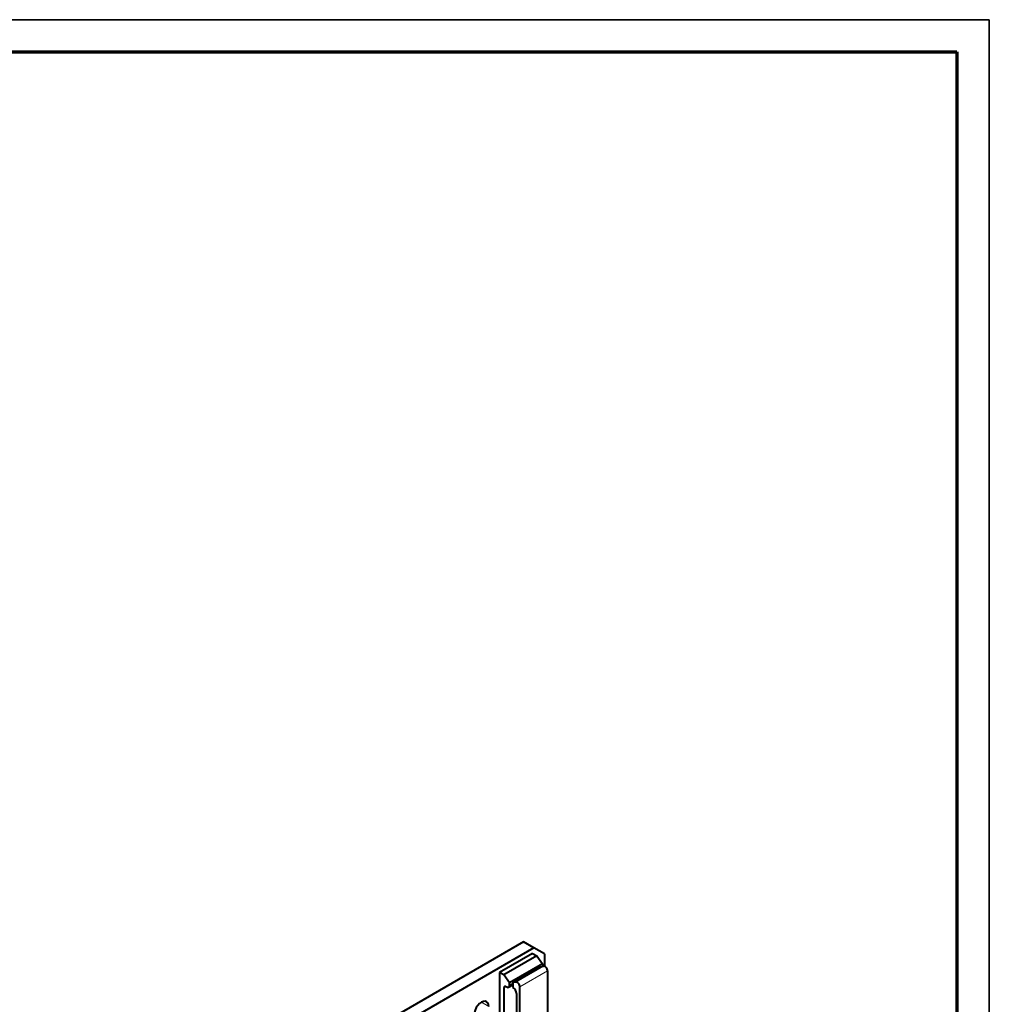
# Model space of a CAD drawing. Header units: millimetres. Extents: x 0 to 594, y -2 to 419.
# Tile 34 of 34: x 456 to 594, y 279 to 419. Entities that reach past the tile are written whole.
import ezdxf

# ---------------------------------------------------------------- set-up
doc = ezdxf.new("R2010")
doc.units = ezdxf.units.MM
for name, color, linetype in [('_Translation', 7, 'Continuous'), ('Default', 7, 'Continuous'), ('FS000018', 7, 'Continuous'), ('ME001043.02_REV.', 7, 'Continuous'), ('Predefinito', 7, 'Continuous')]:
    doc.layers.add(name, color=color, linetype=linetype)

# ---------------------------------------------------------------- blocks, each defined once
blk = doc.blocks.new('SE1')
at = {"layer": 'FS000018', "color": 7, "linetype": 'Continuous', "lineweight": 40}
for p, q in [((528.8, 286.04), (524.1, 283.32)), ((529.4, 285.69), (524.69, 282.98)), ((528.8, 286.04), (529.4, 285.69)), ((529.4, 285.69), (530.21, 284.54)), ((530.21, 284.54), (525.51, 281.82)), ((525.99, 281.86), (529.95, 284.14)), ((529.95, 284.14), (530.37, 284.22)), ((530.21, 284.54), (530.21, 284.22)), ((524.1, 283.32), (524.1, 273.6)), ((524.69, 282.98), (524.1, 283.32)), ((525.51, 281.82), (524.69, 282.98)), ((530.95, 283.53), (530.95, 275.64)), ((524.73, 275.08), (524.73, 281.16)), ((524.98, 281.3), (525.07, 281.25)), ((525.38, 281.22), (525.99, 281.57)), ((525.51, 281.51), (525.51, 281.82)), ((526.41, 281.94), (525.99, 281.86)), ((525.99, 281.86), (525.99, 281.15)), ((525.99, 281.15), (526.06, 281.11)), ((526.99, 273.35), (526.99, 281.25)), ((526.5, 280.33), (526.5, 274.48))]:
    blk.add_line(p, q, dxfattribs=at)
at = {"layer": 'FS000018', "color": 7, "linetype": 'Continuous', "lineweight": 13}
for p, q in [((526.41, 281.94), (530.37, 284.22)), ((530.21, 284.22), (530.14, 284.18)), ((526.99, 281.25), (530.95, 283.53)), ((524.73, 281.16), (524.98, 281.3)), ((525.99, 281.78), (525.51, 281.51))]:
    blk.add_line(p, q, dxfattribs=at)
at = {"layer": 'FS000018', "color": 7, "linetype": 'Continuous', "lineweight": 40}
for centre, major_axis, start_param, end_param in [((529.77, 284.48), (-0.315, 0.546), 3.871218, 3.927997), ((530.57, 283.75), (0.262, -0.455), 0.785398, 2.940634), ((524.98, 281.01), (0.175, -0.303), 2.356194, 3.926991), ((525.07, 281.76), (-0.315, 0.546), 2.356194, 3.927997), ((526.06, 280.59), (0.315, -0.546), 0.785398, 2.356194), ((526.62, 281.46), (0.263, -0.455), 0.785398, 2.940634)]:
    blk.add_ellipse(centre, major_axis=major_axis, ratio=0.57735, start_param=start_param, end_param=end_param, dxfattribs=at)
at = {"layer": 'ME001043.02_REV.', "color": 7, "linetype": 'Continuous', "lineweight": 40}
for p, q in [((527.51, 287.68), (328.58, 172.83)), ((528.99, 286.82), (330.06, 171.97)), ((528.99, 286.82), (527.51, 287.68)), ((530.48, 285.96), (528.99, 286.82)), ((530.48, 285.96), (530.48, 284.22))]:
    blk.add_line(p, q, dxfattribs=at)
at = {"layer": 'ME001043.02_REV.', "color": 7, "linetype": 'Continuous', "lineweight": 13}
blk.add_line((521.5, 279.07), (522.54, 278.47), dxfattribs=at)
at = {"layer": 'ME001043.02_REV.', "color": 7, "linetype": 'Continuous', "lineweight": 40}
blk.add_ellipse((521.5, 277.87), major_axis=(-0.74, -1.27), ratio=0.57735, start_param=2.356194, end_param=5.497787, dxfattribs=at)

msp = doc.modelspace()

# ---------------------------------------------------------------- linework, layer by layer
at = {"layer": '_Translation', "color": 7, "linetype": 'Continuous', "lineweight": 70}
for p, q in [((5.3638, 414.7161), (589.3638, 414.7161)), ((589.3638, 414.7161), (589.3638, 4.4596))]:
    msp.add_line(p, q, dxfattribs=at)
at = {"layer": 'Predefinito', "color": 7, "linetype": 'Continuous', "lineweight": 35}
for p, q in [((0.7098, 419.2947), (593.9933, 419.2947)), ((593.9933, 419.2947), (593.9933, -0.0017))]:
    msp.add_line(p, q, dxfattribs=at)

# ---------------------------------------------------------------- block references
at = {"layer": 'Default'}
msp.add_blockref('SE1', (0, 0), dxfattribs=at)

doc.saveas('drawing.dxf')
